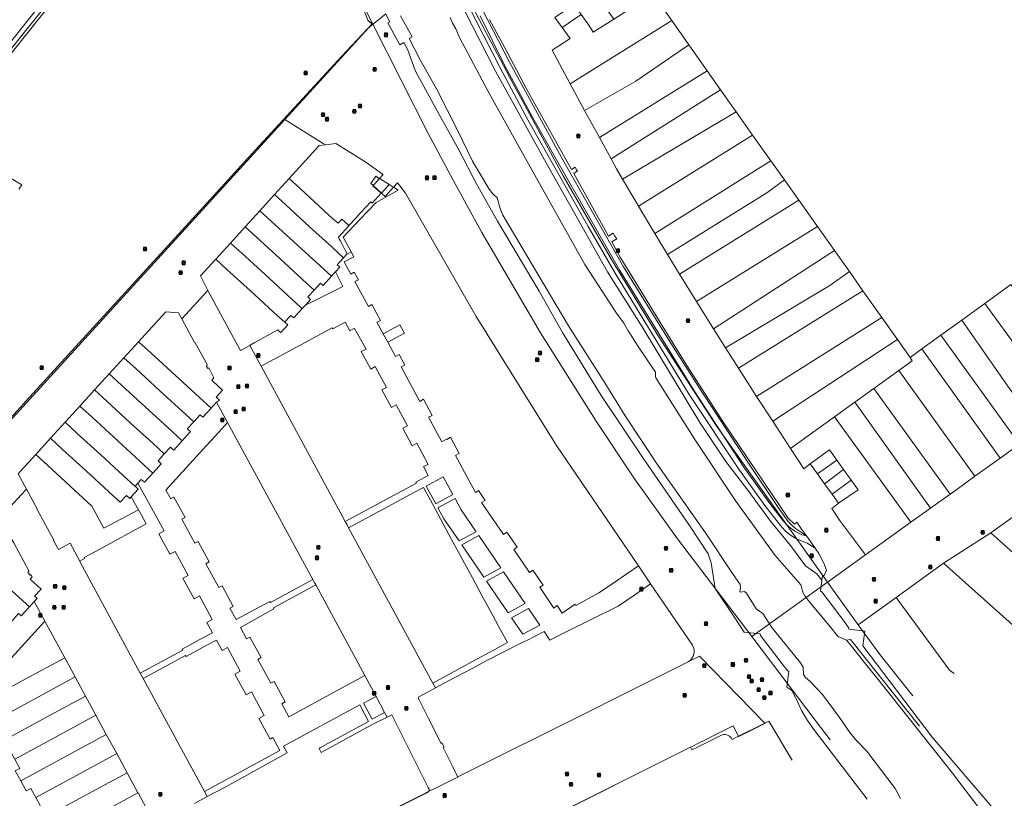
# Model space of a CAD drawing. Header units: metres. Extents: x 163543 to 168130, y 402678 to 405437.
# Tile 179 of 256: x 165198 to 165456, y 403211 to 403415. Entities that reach past the tile are written whole.
import ezdxf

# ---------------------------------------------------------------- set-up
doc = ezdxf.new("R2010")
doc.units = ezdxf.units.M
doc.layers.get('0').update_dxf_attribs({"lineweight": 25})
for name, color, linetype, lineweight in [('X-CA190022.004-UO-BGT_Ondergrond$0$GE_317_WGDVoetpad_Vlak_GEM', 253, 'Continuous', 9), ('X-CA190022.004-UO-BGT_Ondergrond$0$GE_366_OWGBerm_groenvoorziening_Vlak_GEM', 253, 'Continuous', 9), ('X-CA190022.004-UO-BGT_Ondergrond$0$GE_367_OWGBerm_groenvoorziening_grasenk_GEM', 253, 'Continuous', 9), ('X-CA190022.004-UO-BGT_Ondergrond$0$GE_471_BTDBouwland_Vlak_GEM', 253, 'Continuous', 9), ('X-CA190022.004-UO-BGT_Ondergrond$0$GE_504_WTDWaterloop_sloot_Vlak_GEM', 253, 'Continuous', 9), ('X-CA190022.004-UO-BGT_Ondergrond$0$GE_541_OWTOever_slootkant_Vlak_GEM', 253, 'Continuous', 9), ('X-CA190022.004-UO-KAD_Percelen$0$B-WE-KG-GRENS_PERCEEL-GV', 150, 'Continuous', 9), ('X-CA190022.004-UO-WHM_Riolering gemeente_NLCS_v0.1$0$B-WE-RI-PUT-S', 214, 'Continuous', 15)]:
    doc.layers.add(name, color=color, linetype=linetype, lineweight=lineweight)

# ---------------------------------------------------------------- blocks, each defined once
blk = doc.blocks.new('X-CA190022.004-UO-WHM_Riolering gemeente_NLCS_v0.1$0$B-SRI-PUT_BETON-SO')
blk.add_line((-1.4, -1.4), (1.4, 1.4))
at = {"lineweight": -3, "flags": 128}
blk.add_lwpolyline([(2, -2), (2, 2), (-2, 2), (-2, -2)], close=True, dxfattribs=at)
at = {"lineweight": -3}
blk.add_circle((0, 0), 2, dxfattribs=at)

msp = doc.modelspace()

# ---------------------------------------------------------------- linework, layer by layer
at = {"layer": 'X-CA190022.004-UO-BGT_Ondergrond$0$GE_317_WGDVoetpad_Vlak_GEM', "flags": 128}
msp.add_lwpolyline([(165318.633, 403415.925), (165324.946, 403403.099), (165332.313, 403389.484), (165338.55, 403378.314), (165355.109, 403349.377), (165374.603, 403318.016), (165387.561, 403298.048), (165394.125, 403288.838), (165397.838, 403283.998), (165399.267, 403282.514), (165400.914, 403281.277), (165402.737, 403280.318), (165403.93, 403280.075), (165404.062, 403279.887), (165404.194, 403279.699), (165406.191, 403276.839), (165404.1, 403278.147), (165401.319, 403279.269), (165399.778, 403280.236), (165398.382, 403281.401), (165397.156, 403282.744), (165393.03, 403287.972), (165386.451, 403297.273), (165373.278, 403317.024), (165353.943, 403348.688), (165346.864, 403360.952), (165331.098, 403388.815), (165323.835, 403402.374), (165311.174, 403427.345)], dxfattribs=at)
at = {"layer": 'X-CA190022.004-UO-BGT_Ondergrond$0$GE_366_OWGBerm_groenvoorziening_Vlak_GEM', "flags": 128}
for points in [[(165355.258, 403352.916), (165368.416, 403331.45), (165372.685, 403324.591), (165382.246, 403309.663), (165399.142, 403284.685), (165400.772, 403283.155), (165401.425, 403283.66), (165402.676, 403281.866), (165403.93, 403280.075), (165401.041, 403282.038), (165400.228, 403282.795), (165400.196, 403282.825), (165399.148, 403283.801), (165396.507, 403287.522), (165388.799, 403299.054), (165375.964, 403318.641), (165367.872, 403331.408), (165356.128, 403350.34), (165339.86, 403378.937), (165326.338, 403403.885), (165313.445, 403428.731)], [(165321.098, 403415.04), (165325.628, 403406.607), (165330.853, 403396.756), (165342.502, 403375.831), (165343.483, 403376.409), (165343.76, 403375.92), (165344.038, 403375.43), (165343.115, 403374.73), (165352.197, 403358.416), (165353.426, 403359.191), (165353.876, 403358.426), (165354.327, 403357.661), (165353.044, 403356.894), (165355.258, 403352.916)]]:
    msp.add_lwpolyline(points, dxfattribs=at)
at = {"layer": 'X-CA190022.004-UO-BGT_Ondergrond$0$GE_367_OWGBerm_groenvoorziening_grasenk_GEM', "flags": 128}
for points in [[(165311.174, 403427.345), (165323.835, 403402.374), (165331.098, 403388.815), (165346.864, 403360.952), (165353.943, 403348.688), (165373.278, 403317.024), (165386.451, 403297.273), (165393.03, 403287.972), (165397.156, 403282.744), (165398.382, 403281.401), (165399.778, 403280.236), (165401.319, 403279.269), (165404.1, 403278.147), (165406.191, 403276.839), (165407.14, 403275.48), (165408.45, 403272.92), (165409.178, 403271.123), (165408.581, 403269.68), (165408.15, 403269.73), (165407.997, 403268.487), (165406.622, 403270.124), (165403.695, 403272.215), (165399.748, 403277.582), (165394.525, 403283.881), (165388.57, 403291.998), (165382.892, 403299.521), (165376.09, 403309.734), (165360.98, 403334.713), (165351.893, 403349.111), (165335.922, 403377.525), (165322.663, 403401.48), (165314.513, 403417.364)], [(165313.445, 403428.731), (165326.338, 403403.885), (165339.86, 403378.937), (165356.128, 403350.34), (165367.872, 403331.408), (165375.964, 403318.641), (165388.799, 403299.054), (165396.507, 403287.522), (165399.148, 403283.801), (165400.196, 403282.825), (165400.228, 403282.795), (165401.041, 403282.038), (165403.93, 403280.075), (165402.737, 403280.318), (165400.914, 403281.277), (165399.267, 403282.514), (165397.838, 403283.998), (165394.125, 403288.838), (165387.561, 403298.048), (165374.603, 403318.016), (165355.109, 403349.377), (165338.55, 403378.314), (165332.313, 403389.484), (165324.946, 403403.099), (165318.633, 403415.925)]]:
    msp.add_lwpolyline(points, dxfattribs=at)
at = {"layer": 'X-CA190022.004-UO-BGT_Ondergrond$0$GE_471_BTDBouwland_Vlak_GEM', "flags": 128}
for points in [[(165193.408, 403721.084), (165201.638, 403686.012), (165217.465, 403624.857), (165229.114, 403581.428), (165245.954, 403525.843), (165266.719, 403473.045), (165289.288, 403414.84), (165290.478, 403413.66), (165289.178, 403412.601), (165282.471, 403405.448), (165257.856, 403378.795), (165251.823, 403372.059), (165200.784, 403316.313), (165170.448, 403282.887)], [(165183.378, 403390.393), (165230.328, 403449.367), (165228.722, 403450.514), (165177.026, 403385.51)], [(165197.98, 403370.677), (165198.811, 403371.8), (165184.006, 403380.539)]]:
    msp.add_lwpolyline(points, dxfattribs=at)
at = {"layer": 'X-CA190022.004-UO-BGT_Ondergrond$0$GE_504_WTDWaterloop_sloot_Vlak_GEM', "flags": 128}
for points in [[(165428.561, 403211.476), (165427.095, 403214.082), (165419.758, 403223.788), (165416.828, 403226.81), (165415.284, 403228.656), (165412.541, 403232.63), (165408.101, 403238.593), (165404.872, 403242.041), (165403.583, 403243.126), (165403.201, 403243.84), (165403.061, 403245.775), (165402.404, 403246.855), (165394.924, 403256.109), (165392.545, 403259.759), (165391.905, 403260.236), (165391.447, 403260.441), (165390.79, 403260.992), (165388.244, 403265.089), (165387.724, 403265.555), (165386.73, 403265.375), (165386.537, 403265.448), (165386.73, 403266.538), (165386.639, 403267.343), (165384.571, 403270.234), (165377.566, 403280.895), (165365.062, 403298.588), (165356.502, 403311.466), (165351.242, 403320.037), (165341.703, 403334.957), (165324.561, 403363.839), (165323.873, 403365.65), (165323.076, 403368.411), (165321.952, 403369.492), (165320.965, 403370.7), (165316.636, 403377.979), (165312.722, 403386.075), (165307.303, 403396.726), (165302.98, 403404.431), (165300.088, 403410.074), (165300.818, 403410.481), (165297.785, 403415.923)], [(165310.808, 403415.569), (165311.428, 403414.086), (165312.304, 403412.607), (165313.231, 403410.301), (165320.597, 403396.347), (165329.238, 403380.858), (165345.972, 403351.004), (165354.07, 403338.566), (165356.215, 403335.635), (165357.299, 403333.648), (165358.002, 403332.647), (165359.134, 403330.756), (165359.933, 403329.523), (165364.46, 403322.825), (165364.453, 403321.688), (165364.579, 403321.365), (165374.955, 403304.993), (165385.47, 403289.149), (165395.743, 403274.952), (165402.506, 403267.276), (165402.665, 403266.684), (165402.77, 403265.981), (165403.051, 403265.202), (165403.506, 403264.425), (165404.344, 403263.253), (165404.604, 403262.94), (165406.273, 403260.929), (165410.266, 403256.12), (165411.966, 403254.073), (165412.222, 403253.765), (165414.438, 403252.825), (165415.746, 403251.253), (165418.697, 403247.521), (165422.999, 403242.077), (165432.787, 403229.78), (165442.1, 403218.037), (165451.217, 403206.129)]]:
    msp.add_lwpolyline(points, dxfattribs=at)
at = {"layer": 'X-CA190022.004-UO-BGT_Ondergrond$0$GE_541_OWTOever_slootkant_Vlak_GEM', "flags": 128}
for points in [[(165419.815, 403211.312), (165405.846, 403229.469), (165404.197, 403231.825), (165402.615, 403234.405), (165401.519, 403237.004), (165400.072, 403239.684), (165398.805, 403240.5), (165399.303, 403244.66), (165398.94, 403244.87), (165397.857, 403246.286), (165393.343, 403252.188), (165391.95, 403254.01), (165391.85, 403254.43), (165387.687, 403254.95), (165385.008, 403258.917), (165380.027, 403266.292), (165379.064, 403273.008), (165378.272, 403275.377), (165373.318, 403282.818), (165361.452, 403300.084), (165350.25, 403316.795), (165340.154, 403333.252), (165334.043, 403344.013), (165323.154, 403362.336), (165317.626, 403372.079), (165313.055, 403380.958), (165307.904, 403390.177), (165302.274, 403400.509), (165301.657, 403401.641), (165299.584, 403407.292), (165298.683, 403409.009), (165298.677, 403409.006), (165297.625, 403408.422), (165294.461, 403414.13), (165294.974, 403414.407), (165294.914, 403414.526), (165293.934, 403416.473), (165292.062, 403414.949), (165290.478, 403413.66), (165289.288, 403414.84), (165266.719, 403473.045)], [(165314.513, 403417.364), (165322.663, 403401.48), (165335.922, 403377.525), (165351.893, 403349.111), (165360.98, 403334.713), (165376.09, 403309.734), (165382.892, 403299.521), (165388.57, 403291.998), (165394.525, 403283.881), (165399.748, 403277.582), (165403.695, 403272.215), (165406.622, 403270.124), (165407.997, 403268.487), (165407.64, 403265.58), (165408.02, 403265.35), (165409.458, 403263.435), (165409.584, 403263.267), (165413.322, 403258.288), (165414.92, 403256.16), (165415, 403255.72), (165419.17, 403255.14), (165418.66, 403251.3), (165436.791, 403227.48), (165454.001, 403207.46)], [(165297.785, 403415.923), (165300.818, 403410.481), (165300.088, 403410.074), (165302.98, 403404.431), (165307.303, 403396.726), (165312.722, 403386.075), (165316.636, 403377.979), (165320.965, 403370.7), (165321.952, 403369.492), (165323.076, 403368.411), (165323.873, 403365.65), (165324.561, 403363.839), (165341.703, 403334.957), (165351.242, 403320.037), (165356.502, 403311.466), (165365.062, 403298.588), (165377.566, 403280.895), (165384.571, 403270.234), (165386.639, 403267.343), (165386.73, 403266.538), (165386.537, 403265.448), (165386.73, 403265.375), (165387.724, 403265.555), (165388.244, 403265.089), (165390.79, 403260.992), (165391.447, 403260.441), (165391.905, 403260.236), (165392.545, 403259.759), (165394.924, 403256.109), (165402.404, 403246.855), (165403.061, 403245.775), (165403.201, 403243.84), (165403.583, 403243.126), (165404.872, 403242.041), (165408.101, 403238.593), (165412.541, 403232.63), (165415.284, 403228.656), (165416.828, 403226.81), (165419.758, 403223.788), (165427.095, 403214.082), (165428.561, 403211.476)], [(165433.448, 403230.314), (165415.476, 403252.963), (165414.438, 403252.825), (165412.222, 403253.765), (165411.966, 403254.073), (165410.266, 403256.12), (165406.273, 403260.929), (165404.604, 403262.94), (165404.344, 403263.253), (165403.506, 403264.425), (165403.051, 403265.202), (165402.77, 403265.981), (165402.665, 403266.684), (165402.506, 403267.276), (165395.743, 403274.952), (165385.47, 403289.149), (165374.955, 403304.993), (165364.579, 403321.365), (165364.453, 403321.688), (165364.46, 403322.825), (165359.933, 403329.523), (165359.134, 403330.756), (165358.002, 403332.647), (165357.299, 403333.648), (165356.215, 403335.635), (165354.07, 403338.566), (165345.972, 403351.004), (165329.238, 403380.858), (165320.597, 403396.347), (165313.231, 403410.301), (165312.304, 403412.607), (165311.428, 403414.086), (165310.808, 403415.569)]]:
    msp.add_lwpolyline(points, dxfattribs=at)
at = {"layer": 'X-CA190022.004-UO-KAD_Percelen$0$B-WE-KG-GRENS_PERCEEL-GV', "flags": 128}
for points in [[(165113.745, 403427.48), (165118.817, 403422.343), (165168.002, 403372.518), (165168.746, 403373.423), (165229.14, 403448.743), (165210.985, 403462.361), (165240.754, 403511.763), (165247.437, 403522.466), (165245.547, 403527.831), (165239.562, 403545.827), (165233.871, 403563.926), (165228.435, 403582.329), (165225.104, 403594.141), (165177.151, 403520.417), (165165.792, 403500.533), (165175.919, 403489.861)], [(165328.8, 403428.55), (165333.67, 403432.16), (165335.658, 403429.387), (165337.645, 403426.615), (165339.471, 403424.067), (165341.224, 403421.621), (165343.177, 403418.897), (165345.047, 403416.289), (165347.039, 403413.509), (165348.168, 403411.713), (165353.599, 403415.131), (165332.677, 403444.303), (165325.099, 403434.549), (165324.529, 403433.222), (165324.532, 403432.567), (165324.689, 403431.888), (165327.151, 403427.034)], [(165342.141, 403398.226), (165368.713, 403414.778), (165364.299, 403421.045), (165359.035, 403417.103), (165358.367, 403418.131), (165353.599, 403415.131), (165348.168, 403411.713), (165347.039, 403413.509), (165345.047, 403416.289), (165340.089, 403412.899), (165342.18, 403410), (165337.418, 403407.019)], [(165343.177, 403418.897), (165338.19, 403415.531), (165340.089, 403412.899), (165345.047, 403416.289)], [(165342.141, 403398.226), (165345.893, 403391.243), (165359.344, 403398.913), (165373.185, 403408.429), (165368.713, 403414.778)], [(165345.893, 403391.243), (165349.809, 403384.131), (165377.972, 403401.632), (165373.185, 403408.429), (165359.344, 403398.913)], [(165377.972, 403401.632), (165349.809, 403384.131), (165352.879, 403378.557), (165381.477, 403396.656)], [(165381.477, 403396.656), (165352.879, 403378.557), (165354.31, 403375.957), (165355.858, 403373.325), (165385.562, 403390.869), (165384.233, 403392.744)], [(165385.562, 403390.869), (165355.858, 403373.325), (165359.039, 403367.915), (165360.064, 403366.2), (165389.858, 403384.81)], [(165389.858, 403384.81), (165360.064, 403366.2), (165364.324, 403359.074), (165394.646, 403378.057)], [(165293.268, 403374.47), (165293.098, 403374.593), (165288.775, 403377.724), (165280.926, 403382.57), (165278.203, 403382.249), (165276.571, 403382.057), (165268.703, 403373.436), (165271.641, 403370.743), (165277.754, 403365.138), (165279.174, 403363.829), (165280.582, 403362.565), (165281.481, 403361.753), (165282.45, 403362.808), (165284.258, 403361.142), (165286.182, 403363.205), (165286.446, 403363.495), (165287.448, 403364.593), (165290.008, 403367.404), (165290.411, 403367.032), (165292.763, 403369.59), (165290.602, 403371.578), (165290.641, 403371.62), (165290.545, 403371.707), (165290.056, 403372.148), (165291.371, 403374.029), (165292.082, 403373.585), (165292.196, 403373.514), (165292.317, 403373.439)], [(165394.646, 403378.057), (165364.324, 403359.074), (165367.596, 403353.6), (165393.565, 403369.74), (165398.154, 403373.11)], [(165268.703, 403373.436), (165264.872, 403369.239), (165267.808, 403366.548), (165273.923, 403360.947), (165279.921, 403355.524), (165280.168, 403355.294), (165282.899, 403352.761), (165283.682, 403353.614), (165283.843, 403353.789), (165283.319, 403354.774), (165282.417, 403356.47), (165282.008, 403357.239), (165281.768, 403357.69), (165281.546, 403358.109), (165284.294, 403361.108), (165284.258, 403361.142), (165282.45, 403362.808), (165281.481, 403361.753), (165280.582, 403362.565), (165279.174, 403363.829), (165277.754, 403365.138), (165271.641, 403370.743)], [(165290.641, 403371.62), (165292.317, 403373.439), (165292.196, 403373.514), (165292.082, 403373.585), (165291.371, 403374.029), (165290.056, 403372.148), (165290.545, 403371.707)], [(165294.858, 403371.852), (165292.317, 403373.439), (165290.641, 403371.62), (165292.82, 403369.62), (165292.849, 403369.652)], [(165398.154, 403373.11), (165393.565, 403369.74), (165367.596, 403353.6), (165369.486, 403350.439), (165370.721, 403348.462), (165401.946, 403367.761)], [(165292.849, 403369.652), (165292.82, 403369.62), (165290.641, 403371.62), (165290.602, 403371.578), (165292.763, 403369.59), (165290.411, 403367.032), (165290.008, 403367.404), (165287.448, 403364.593), (165286.446, 403363.495), (165286.182, 403363.205), (165284.258, 403361.142), (165284.294, 403361.108), (165281.546, 403358.109), (165281.768, 403357.69), (165282.008, 403357.239), (165282.417, 403356.47), (165283.319, 403354.774), (165283.843, 403353.789), (165283.682, 403353.614), (165284.886, 403354.332), (165282.845, 403358.125), (165287.119, 403362.643), (165291.392, 403367.16), (165297.172, 403370.407), (165295.973, 403371.156), (165293.82, 403368.798)], [(165349.642, 403265.146), (165350.83, 403265.963), (165360.024, 403272.225), (165338.547, 403303.7), (165317.591, 403337.366), (165299.113, 403369.658), (165297.044, 403372.328), (165295.973, 403371.156), (165297.172, 403370.407), (165291.392, 403367.16), (165287.119, 403362.643), (165282.845, 403358.125), (165284.886, 403354.332), (165285.609, 403352.988), (165283.09, 403351.674), (165284.808, 403348.478), (165285.722, 403348.996), (165286.819, 403346.966), (165285.865, 403346.528), (165289.391, 403340.016), (165290.303, 403340.57), (165292.6, 403336.339), (165291.65, 403335.895), (165293.3, 403332.873), (165297.612, 403335.228), (165298.805, 403333.037), (165294.494, 403330.685), (165296.528, 403326.912), (165297.424, 403327.436), (165298.902, 403324.707), (165297.946, 403324.284), (165302.844, 403315.198), (165303.77, 403315.758), (165306.077, 403311.5), (165305.1, 403311.066), (165308.572, 403304.687), (165309.864, 403305.375), (165309.918, 403305.27), (165310.845, 403305.846), (165313.132, 403301.596), (165312.145, 403301.098), (165317.404, 403291.427), (165318.187, 403291.916), (165319.941, 403289.357), (165318.996, 403288.81), (165324.747, 403280.404), (165325.621, 403281.055), (165328.333, 403277.082), (165327.422, 403276.506), (165331.523, 403270.519), (165332.4, 403271.149), (165335.101, 403267.17), (165334.196, 403266.632), (165337.877, 403261.217), (165338.73, 403261.854), (165340.072, 403259.895), (165343.443, 403262.203), (165343.637, 403261.854)], [(165294.858, 403371.852), (165292.849, 403369.652), (165293.82, 403368.798), (165295.973, 403371.156), (165295.585, 403371.398)], [(165281.26, 403350.918), (165282.027, 403351.752), (165282.928, 403352.731), (165282.899, 403352.761), (165280.168, 403355.294), (165279.921, 403355.524), (165273.923, 403360.947), (165267.808, 403366.548), (165264.872, 403369.239), (165261.028, 403365.027), (165263.963, 403362.34), (165279.738, 403347.902), (165280.468, 403348.711), (165280.778, 403349.054), (165281.924, 403350.322)], [(165401.946, 403367.761), (165370.721, 403348.462), (165375.17, 403341.344), (165406.786, 403360.935)], [(165257.184, 403360.815), (165260.118, 403358.132), (165266.236, 403352.536), (165272.183, 403347.082), (165275.234, 403344.319), (165276.851, 403346.093), (165277.543, 403345.471), (165279.738, 403347.902), (165263.963, 403362.34), (165261.028, 403365.027)], [(165256.272, 403353.923), (165262.392, 403348.331), (165271.761, 403339.771), (165272.114, 403339.448), (165272.93, 403340.351), (165274.286, 403341.85), (165273.57, 403342.495), (165275.234, 403344.319), (165272.183, 403347.082), (165266.236, 403352.536), (165260.118, 403358.132), (165257.184, 403360.815), (165253.34, 403356.603)], [(165406.786, 403360.935), (165375.17, 403341.344), (165379.657, 403334.164), (165411.274, 403354.605)], [(165252.426, 403349.714), (165258.548, 403344.125), (165264.497, 403338.658), (165266.281, 403337.051), (165267.551, 403335.907), (165268.466, 403336.922), (165269.158, 403337.691), (165269.913, 403337.013), (165272.114, 403339.448), (165271.761, 403339.771), (165262.392, 403348.331), (165256.272, 403353.923), (165253.34, 403356.603), (165249.495, 403352.392)], [(165415.162, 403349.121), (165411.274, 403354.605), (165379.657, 403334.164), (165380.234, 403333.24), (165382.785, 403329.215), (165410.024, 403345.495)], [(165268.32, 403335.248), (165267.551, 403335.907), (165266.281, 403337.051), (165264.497, 403338.658), (165258.548, 403344.125), (165252.426, 403349.714), (165249.495, 403352.392), (165245.489, 403348.003), (165247.431, 403344.233), (165254.693, 403330.9), (165254.654, 403330.879), (165255.961, 403328.52), (165258.37, 403329.861), (165258.401, 403329.878), (165258.498, 403329.93), (165259.54, 403330.509), (165259.52, 403330.544), (165265.557, 403333.832), (165265.711, 403333.899), (165266.435, 403333.239), (165266.625, 403333.335)], [(165258.401, 403329.878), (165258.37, 403329.861), (165261.345, 403324.376), (165271.738, 403329.971), (165279.945, 403334.457), (165280.081, 403334.164), (165283.345, 403335.946), (165284.566, 403333.657), (165285.774, 403334.331), (165285.807, 403334.267), (165288.781, 403328.824), (165287.525, 403328.235), (165290.015, 403323.655), (165291.173, 403324.369), (165294.173, 403318.834), (165292.954, 403318.202), (165295.441, 403313.644), (165296.624, 403314.347), (165299.617, 403308.792), (165298.372, 403308.204), (165300.879, 403303.627), (165302.059, 403304.299), (165305.045, 403298.761), (165303.828, 403298.159), (165305.062, 403295.871), (165301.818, 403294.126), (165301.939, 403293.883), (165297.081, 403291.258), (165293.71, 403289.442), (165283.352, 403283.799), (165283.83, 403282.918), (165284.245, 403282.152), (165294.612, 403287.772), (165301.448, 403291.472), (165303.786, 403292.75), (165305.61, 403289.409), (165307.54, 403285.842), (165311.162, 403279.141), (165312.966, 403275.839), (165316.609, 403269.141), (165318.384, 403265.804), (165322.041, 403259.102), (165323.979, 403255.55), (165325.776, 403252.204), (165323.421, 403250.928), (165316.593, 403247.224), (165306.239, 403241.61), (165306.932, 403240.332), (165310.504, 403242.279), (165312.038, 403243.024), (165315.394, 403244.828), (165320.389, 403247.543), (165328.937, 403251.827), (165330.619, 403252.68), (165335.366, 403255.047), (165336.861, 403252.83), (165340.078, 403254.445), (165348.681, 403258.706), (165353.644, 403261.22), (165354.69, 403261.744), (165359.047, 403264.702), (165363.2, 403267.582), (165360.037, 403272.206), (165360.024, 403272.225), (165350.83, 403265.963), (165349.642, 403265.146), (165343.637, 403261.854), (165343.443, 403262.203), (165340.072, 403259.895), (165338.73, 403261.854), (165337.877, 403261.217), (165334.196, 403266.632), (165335.101, 403267.17), (165332.4, 403271.149), (165331.523, 403270.519), (165327.422, 403276.506), (165328.333, 403277.082), (165325.621, 403281.055), (165324.747, 403280.404), (165318.996, 403288.81), (165319.941, 403289.357), (165318.187, 403291.916), (165317.404, 403291.427), (165312.145, 403301.098), (165313.132, 403301.596), (165310.845, 403305.846), (165309.918, 403305.27), (165309.864, 403305.375), (165308.572, 403304.687), (165305.1, 403311.066), (165306.077, 403311.5), (165303.77, 403315.758), (165302.844, 403315.198), (165297.946, 403324.284), (165298.902, 403324.707), (165297.424, 403327.436), (165296.528, 403326.912), (165294.494, 403330.685), (165293.3, 403332.873), (165291.65, 403335.895), (165292.6, 403336.339), (165290.303, 403340.57), (165289.391, 403340.016), (165285.865, 403346.528), (165286.819, 403346.966), (165285.722, 403348.996), (165284.808, 403348.478), (165283.09, 403351.674), (165285.609, 403352.988), (165284.886, 403354.332), (165283.682, 403353.614), (165282.899, 403352.761), (165282.928, 403352.731), (165282.027, 403351.752), (165281.26, 403350.918), (165281.924, 403350.322), (165280.778, 403349.054), (165282.695, 403345.195), (165279.255, 403343.488), (165272.93, 403340.351), (165272.114, 403339.448), (165269.913, 403337.013), (165269.158, 403337.691), (165268.466, 403336.922), (165267.551, 403335.907), (165268.32, 403335.248), (165266.625, 403333.335), (165266.435, 403333.239), (165265.711, 403333.899), (165265.557, 403333.832), (165259.52, 403330.544), (165259.54, 403330.509), (165258.498, 403329.93)], [(165279.738, 403347.902), (165277.543, 403345.471), (165276.851, 403346.093), (165275.234, 403344.319), (165273.57, 403342.495), (165274.286, 403341.85), (165272.93, 403340.351), (165279.255, 403343.488), (165282.695, 403345.195), (165280.778, 403349.054), (165280.468, 403348.711)], [(165418.706, 403344.123), (165415.162, 403349.121), (165410.024, 403345.495), (165382.785, 403329.215), (165386.174, 403323.869)], [(165477.794, 403317.145), (165457.4, 403345.721), (165450.603, 403340.822), (165471.26, 403312.43)], [(165302.744, 403238.115), (165304.056, 403238.764), (165306.932, 403240.332), (165306.239, 403241.61), (165284.245, 403282.152), (165283.83, 403282.918), (165283.352, 403283.799), (165261.345, 403324.376), (165258.37, 403329.861), (165255.961, 403328.52), (165254.654, 403330.879), (165254.693, 403330.9), (165247.431, 403344.233), (165244.451, 403340.96), (165240.703, 403336.856), (165240.602, 403336.745), (165243.949, 403330.643), (165244.037, 403330.691), (165247.332, 403324.677), (165247.008, 403324.499), (165247.387, 403323.785), (165247.716, 403323.953), (165249.022, 403321.411), (165248.448, 403320.776), (165248.733, 403320.508), (165251.273, 403318.153), (165249.578, 403316.321), (165250.47, 403315.499), (165249.704, 403315.014), (165252.592, 403309.695), (165274.871, 403268.67), (165275.265, 403267.944), (165275.637, 403267.256), (165288.443, 403243.579), (165291.397, 403238.118), (165293.64, 403233.957), (165294.312, 403232.711), (165295.52, 403233.313), (165297.36, 403229.646), (165300.411, 403223.536), (165305.023, 403214.324), (165305.299, 403213.889), (165305.333, 403213.676), (165305.293, 403213.465), (165305.224, 403213.324), (165305.155, 403213.255), (165305.504, 403213.43), (165307.081, 403214.22), (165311.971, 403216.65), (165312.788, 403217.059), (165311.496, 403219.682), (165308.969, 403224.731), (165309.229, 403224.864), (165308.624, 403225.952), (165308.427, 403225.79), (165305.147, 403232.321), (165302.633, 403237.378), (165302.517, 403237.516), (165302.468, 403237.689), (165302.495, 403237.867), (165302.593, 403238.018)], [(165418.706, 403344.123), (165386.174, 403323.869), (165389.814, 403318.125), (165390.902, 403316.472), (165423.636, 403337.17)], [(165471.26, 403312.43), (165450.603, 403340.822), (165444.57, 403336.474), (165456.14, 403319.79), (165464.814, 403307.779)], [(165248.253, 403313.467), (165249.489, 403314.878), (165249.704, 403315.014), (165250.47, 403315.499), (165249.578, 403316.321), (165251.273, 403318.153), (165248.733, 403320.508), (165248.448, 403320.776), (165249.022, 403321.411), (165247.716, 403323.953), (165247.387, 403323.785), (165247.008, 403324.499), (165247.332, 403324.677), (165244.037, 403330.691), (165243.949, 403330.643), (165240.602, 403336.745), (165239.725, 403338.345), (165236.441, 403338.594), (165229.334, 403330.815), (165232.519, 403327.893), (165245.264, 403316.207)], [(165423.636, 403337.17), (165390.902, 403316.472), (165395.108, 403310.038), (165427.759, 403331.355)], [(165285.774, 403334.331), (165284.566, 403333.657), (165283.345, 403335.946), (165280.081, 403334.164), (165279.945, 403334.457), (165271.738, 403329.971), (165261.345, 403324.376), (165283.352, 403283.799), (165293.71, 403289.442), (165297.081, 403291.258), (165301.939, 403293.883), (165301.818, 403294.126), (165305.062, 403295.871), (165303.828, 403298.159), (165305.045, 403298.761), (165302.059, 403304.299), (165300.879, 403303.627), (165298.372, 403308.204), (165299.617, 403308.792), (165296.624, 403314.347), (165295.441, 403313.644), (165292.954, 403318.202), (165294.173, 403318.834), (165291.173, 403324.369), (165290.015, 403323.655), (165287.525, 403328.235), (165288.781, 403328.824), (165285.807, 403334.267)], [(165298.805, 403333.037), (165297.612, 403335.228), (165293.3, 403332.873), (165294.494, 403330.685)], [(165459.594, 403304.012), (165464.814, 403307.779), (165456.14, 403319.79), (165444.57, 403336.474), (165439.059, 403332.503)], [(165454.609, 403300.415), (165459.594, 403304.012), (165439.059, 403332.503), (165434.142, 403328.958)], [(165245.445, 403311.732), (165246.157, 403311.075), (165248.253, 403313.467), (165245.264, 403316.207), (165232.519, 403327.893), (165229.334, 403330.815), (165225.489, 403326.607), (165228.677, 403323.685), (165234.821, 403318.051), (165241.697, 403311.784), (165243.752, 403309.893)], [(165431.042, 403326.724), (165427.759, 403331.355), (165395.108, 403310.038), (165399.794, 403302.871), (165411.289, 403311.176), (165416.561, 403314.986), (165421.562, 403318.599), (165428.098, 403323.322), (165431.592, 403325.846)], [(165434.142, 403328.958), (165431.042, 403326.724), (165431.592, 403325.846), (165428.098, 403323.322), (165447.996, 403295.642), (165454.609, 403300.415)], [(165240.738, 403304.891), (165242.861, 403307.314), (165242.059, 403308.054), (165243.752, 403309.893), (165241.697, 403311.784), (165234.821, 403318.051), (165228.677, 403323.685), (165225.489, 403326.607), (165221.645, 403322.399), (165224.833, 403319.475), (165238.094, 403307.316)], [(165220.99, 403315.266), (165227.121, 403309.644), (165233.001, 403304.26), (165234.515, 403302.879), (165236.046, 403301.484), (165237.686, 403303.283), (165238.547, 403302.497), (165240.738, 403304.891), (165238.094, 403307.316), (165224.833, 403319.475), (165221.645, 403322.399), (165217.801, 403318.191)], [(165428.098, 403323.322), (165421.562, 403318.599), (165441.489, 403290.954), (165443.216, 403292.193), (165447.996, 403295.642)], [(165421.562, 403318.599), (165416.561, 403314.986), (165436.403, 403287.307), (165441.489, 403290.954)], [(165234.515, 403302.879), (165233.001, 403304.26), (165227.121, 403309.644), (165220.99, 403315.266), (165217.801, 403318.191), (165213.957, 403313.983), (165217.147, 403311.057), (165233.049, 403296.474), (165233.912, 403297.419), (165235.263, 403298.897), (165234.402, 403299.681), (165236.046, 403301.484)], [(165228.936, 403293.672), (165229.123, 403293.877), (165230.008, 403294.844), (165230.855, 403294.072), (165233.049, 403296.474), (165217.147, 403311.057), (165213.957, 403313.983), (165210.112, 403309.775), (165213.303, 403306.848), (165219.423, 403301.238), (165225.326, 403295.83), (165228.365, 403293.049), (165228.397, 403293.083)], [(165233.049, 403296.474), (165230.855, 403294.072), (165230.008, 403294.844), (165229.123, 403293.877), (165235.98, 403281.355), (165234.59, 403280.625), (165237.513, 403275.255), (165238.909, 403276.025), (165242.274, 403269.749), (165240.897, 403269.025), (165243.816, 403263.629), (165245.207, 403264.393), (165248.563, 403258.192), (165247.165, 403257.439), (165248.647, 403254.733), (165246.157, 403253.402), (165240.728, 403250.431), (165240.85, 403250.206), (165229.767, 403244.194), (165230.17, 403243.45), (165230.528, 403242.791), (165241.627, 403248.792), (165241.751, 403248.563), (165247.192, 403251.473), (165249.678, 403252.819), (165251.146, 403250.132), (165252.543, 403250.882), (165255.9, 403244.68), (165254.501, 403243.948), (165257.416, 403238.549), (165258.803, 403239.331), (165262.187, 403233.092), (165260.793, 403232.334), (165263.715, 403226.939), (165264.45, 403227.341), (165266.253, 403224.001), (165246.517, 403213.302), (165247.239, 403211.97), (165252.097, 403214.51), (165268.16, 403223.336), (165267.17, 403225.115), (165287.159, 403235.946), (165289.468, 403231.601), (165276.883, 403224.758), (165276.506, 403224.529), (165277.03, 403223.506), (165290.899, 403231.006), (165293.113, 403232.113), (165294.312, 403232.711), (165293.64, 403233.957), (165290.409, 403232.16), (165288.136, 403236.36), (165291.397, 403238.118), (165288.443, 403243.579), (165277.401, 403237.571), (165268.625, 403232.812), (165266.791, 403236.19), (165267.647, 403236.661), (165264.727, 403242.023), (165263.868, 403241.566), (165260.483, 403247.805), (165261.347, 403248.253), (165258.429, 403253.621), (165257.571, 403253.191), (165255.939, 403256.161), (165264.676, 403261.033), (165264.565, 403261.238), (165275.637, 403267.256), (165275.265, 403267.944), (165274.871, 403268.67), (165263.797, 403262.655), (165263.668, 403262.892), (165254.804, 403258.24), (165253.195, 403261.175), (165254.091, 403261.639), (165251.16, 403267.018), (165250.286, 403266.554), (165246.907, 403272.79), (165247.785, 403273.263), (165244.872, 403278.623), (165243.985, 403278.162), (165240.611, 403284.405), (165241.495, 403284.858), (165238.568, 403290.223), (165237.713, 403289.776), (165236.455, 403292.037), (165246.159, 403302.662), (165250.284, 403307.14), (165252.592, 403309.695), (165249.704, 403315.014), (165249.489, 403314.878), (165248.253, 403313.467), (165246.157, 403311.075), (165245.445, 403311.732), (165243.752, 403309.893), (165242.059, 403308.054), (165242.861, 403307.314), (165240.738, 403304.891), (165238.547, 403302.497), (165237.686, 403303.283), (165236.046, 403301.484), (165234.402, 403299.681), (165235.263, 403298.897), (165233.912, 403297.419)], [(165416.561, 403314.986), (165411.289, 403311.176), (165431.261, 403283.62), (165436.403, 403287.307)], [(165431.261, 403283.62), (165411.289, 403311.176), (165399.794, 403302.871), (165403.229, 403297.617), (165404.904, 403298.918), (165409.926, 403302.581), (165411.892, 403299.828), (165413.635, 403297.387), (165415.61, 403294.621), (165417.417, 403292.091), (165412.347, 403288.601), (165410.608, 403287.237), (165412.58, 403284.181), (165419.4, 403275.114)], [(165215.573, 403297.034), (165221.5, 403291.617), (165224.547, 403288.844), (165226.178, 403290.636), (165227.022, 403289.866), (165227.423, 403290.304), (165229.252, 403292.305), (165228.397, 403293.083), (165228.365, 403293.049), (165225.326, 403295.83), (165219.423, 403301.238), (165213.303, 403306.848), (165210.112, 403309.775), (165206.268, 403305.567), (165209.46, 403302.639)], [(165254.091, 403261.639), (165253.195, 403261.175), (165254.804, 403258.24), (165263.668, 403262.892), (165263.797, 403262.655), (165274.871, 403268.67), (165252.592, 403309.695), (165250.284, 403307.14), (165246.159, 403302.662), (165236.455, 403292.037), (165237.713, 403289.776), (165238.568, 403290.223), (165241.495, 403284.858), (165240.611, 403284.405), (165243.985, 403278.162), (165244.872, 403278.623), (165247.785, 403273.263), (165246.907, 403272.79), (165250.286, 403266.554), (165251.16, 403267.018)], [(165205.617, 403298.43), (165217.132, 403287.871), (165220.261, 403282.075), (165229.295, 403286.9), (165227.423, 403290.304), (165227.022, 403289.866), (165226.178, 403290.636), (165224.547, 403288.844), (165221.5, 403291.617), (165215.573, 403297.034), (165209.46, 403302.639), (165206.268, 403305.567), (165202.424, 403301.359)], [(165202.424, 403301.359), (165198.41, 403296.965), (165197.829, 403296.313), (165200.01, 403292.29), (165202.786, 403287.169), (165202.698, 403287.121), (165202.783, 403286.963), (165207.142, 403278.916), (165207.115, 403278.901), (165208.387, 403276.518), (165211.445, 403278.155), (165213.943, 403273.483), (165215.22, 403274.167), (165215.095, 403274.397), (165219.203, 403276.617), (165231.342, 403283.176), (165230.06, 403285.507), (165229.295, 403286.9), (165220.261, 403282.075), (165217.132, 403287.871), (165205.617, 403298.43)], [(165404.904, 403298.918), (165406.82, 403296.262), (165411.892, 403299.828), (165409.926, 403302.581)], [(165472.969, 403262.237), (165490.277, 403274.675), (165488.8, 403276.73), (165493.104, 403279.808), (165489.898, 403291.327), (165482.014, 403302.269), (165452.136, 403280.835)], [(165408.672, 403293.696), (165413.635, 403297.387), (165411.892, 403299.828), (165406.82, 403296.262)], [(165304.493, 403293.037), (165306.997, 403288.487), (165311.442, 403290.881), (165308.92, 403295.487)], [(165306.997, 403288.487), (165304.493, 403293.037), (165308.92, 403295.487), (165311.442, 403290.881)], [(165413.635, 403297.387), (165408.672, 403293.696), (165410.624, 403290.99), (165415.61, 403294.621)], [(165231.342, 403283.176), (165219.203, 403276.617), (165215.095, 403274.397), (165215.22, 403274.167), (165213.943, 403273.483), (165213.977, 403273.42), (165213.948, 403273.405), (165222.885, 403256.902), (165229.767, 403244.194), (165240.85, 403250.206), (165240.728, 403250.431), (165246.157, 403253.402), (165248.647, 403254.733), (165247.165, 403257.439), (165248.563, 403258.192), (165245.207, 403264.393), (165243.816, 403263.629), (165240.897, 403269.025), (165242.274, 403269.749), (165238.909, 403276.025), (165237.513, 403275.255), (165234.59, 403280.625), (165235.98, 403281.355), (165229.123, 403293.877), (165228.936, 403293.672), (165228.397, 403293.083), (165229.252, 403292.305), (165227.423, 403290.304), (165229.295, 403286.9), (165230.06, 403285.507)], [(165415.61, 403294.621), (165410.624, 403290.99), (165412.347, 403288.601), (165417.417, 403292.091)], [(165306.239, 403241.61), (165316.593, 403247.224), (165323.421, 403250.928), (165325.776, 403252.204), (165323.979, 403255.55), (165322.041, 403259.102), (165318.384, 403265.804), (165316.609, 403269.141), (165312.966, 403275.839), (165311.162, 403279.141), (165307.54, 403285.842), (165305.61, 403289.409), (165303.786, 403292.75), (165301.448, 403291.472), (165294.612, 403287.772), (165284.245, 403282.152)], [(165309.155, 403284.506), (165307.587, 403287.402), (165312.047, 403289.81), (165313.627, 403286.904), (165317.563, 403281.149), (165313.104, 403278.735)], [(165307.587, 403287.402), (165309.155, 403284.506), (165313.104, 403278.735), (165317.563, 403281.149), (165313.627, 403286.904), (165312.047, 403289.81)], [(165185.039, 403275.885), (165195.232, 403266.573), (165200.778, 403261.508), (165202.041, 403262.897), (165202.792, 403263.707), (165202.107, 403264.344), (165203.807, 403266.182), (165200.977, 403268.792), (165201.479, 403269.349), (165201.146, 403269.95), (165200.857, 403269.79), (165200.379, 403270.665), (165200.67, 403270.821), (165200.598, 403270.954), (165196.677, 403278.242), (165195.665, 403279.977), (165193.478, 403283.722), (165192.998, 403284.593), (165191.585, 403287.162), (165189.725, 403287.437), (165181.848, 403278.801)], [(165313.79, 403277.703), (165318.248, 403280.135), (165324.026, 403271.716), (165319.56, 403269.285)], [(165313.79, 403277.703), (165319.56, 403269.285), (165324.026, 403271.716), (165318.248, 403280.135)], [(165187.296, 403266.102), (165191.53, 403262.236), (165193.207, 403260.704), (165196.233, 403257.906), (165197.957, 403259.772), (165198.628, 403259.161), (165200.778, 403261.508), (165195.232, 403266.573), (165185.039, 403275.885), (165181.848, 403278.801), (165178.006, 403274.589), (165181.192, 403271.678)], [(165320.267, 403268.203), (165324.715, 403270.701), (165330.411, 403262.377), (165325.921, 403259.96)], [(165320.267, 403268.203), (165325.921, 403259.96), (165330.411, 403262.377), (165324.715, 403270.701)], [(165261.347, 403248.253), (165260.483, 403247.805), (165263.868, 403241.566), (165264.727, 403242.023), (165267.647, 403236.661), (165266.791, 403236.19), (165268.625, 403232.812), (165277.401, 403237.571), (165288.443, 403243.579), (165275.637, 403267.256), (165264.565, 403261.238), (165264.676, 403261.033), (165255.939, 403256.161), (165257.571, 403253.191), (165258.429, 403253.621)], [(165306.932, 403240.332), (165304.056, 403238.764), (165302.744, 403238.115), (165302.593, 403238.018), (165302.495, 403237.867), (165302.468, 403237.689), (165302.517, 403237.516), (165302.633, 403237.378), (165305.147, 403232.321), (165308.427, 403225.79), (165308.624, 403225.952), (165309.229, 403224.864), (165308.969, 403224.731), (165311.496, 403219.682), (165312.788, 403217.059), (165312.813, 403217.071), (165320.831, 403221.08), (165339.151, 403230.24), (165343.131, 403232.21), (165347.96, 403234.64), (165353.681, 403237.5), (165371.111, 403246.19), (165373.036, 403247.156), (165373.599, 403247.627), (165373.91, 403247.976), (165374.167, 403248.367), (165374.365, 403248.791), (165374.498, 403249.239), (165374.565, 403249.702), (165374.563, 403250.17), (165374.493, 403250.632), (165374.356, 403251.079), (165374.156, 403251.502), (165363.2, 403267.582), (165359.047, 403264.702), (165354.69, 403261.744), (165353.644, 403261.22), (165348.681, 403258.706), (165340.078, 403254.445), (165336.861, 403252.83), (165335.366, 403255.047), (165330.619, 403252.68), (165328.937, 403251.827), (165320.389, 403247.543), (165315.394, 403244.828), (165312.038, 403243.024), (165310.504, 403242.279)], [(165329.744, 403254.346), (165326.781, 403258.689), (165331.266, 403261.113), (165334.2, 403256.757)], [(165326.781, 403258.689), (165329.744, 403254.346), (165334.2, 403256.757), (165331.266, 403261.113)], [(165188.447, 403236.514), (165199.658, 403242.605), (165210.002, 403248.214), (165204.791, 403257.825), (165187.366, 403238.745)], [(165260.793, 403232.334), (165262.187, 403233.092), (165258.803, 403239.331), (165257.416, 403238.549), (165254.501, 403243.948), (165255.9, 403244.68), (165252.543, 403250.882), (165251.146, 403250.132), (165249.678, 403252.819), (165247.192, 403251.473), (165241.751, 403248.563), (165241.627, 403248.792), (165230.528, 403242.791), (165246.517, 403213.302), (165266.253, 403224.001), (165264.45, 403227.341), (165263.715, 403226.939)], [(165188.447, 403236.514), (165189.756, 403233.815), (165190.27, 403234.09), (165191.56, 403231.714), (165202.374, 403237.593), (165212.719, 403243.204), (165210.002, 403248.214), (165199.658, 403242.605)], [(165215.437, 403238.193), (165212.719, 403243.204), (165202.374, 403237.593), (165191.56, 403231.714), (165192.85, 403229.339), (165191.672, 403228.695), (165193.1, 403226.067), (165205.089, 403232.582)], [(165196.991, 403221.692), (165207.805, 403227.57), (165218.154, 403233.183), (165215.437, 403238.193), (165205.089, 403232.582), (165193.1, 403226.067), (165194.529, 403223.437), (165195.699, 403224.071)], [(165290.409, 403232.16), (165293.64, 403233.957), (165291.397, 403238.118), (165288.136, 403236.36)], [(165198.524, 403216.062), (165210.52, 403222.559), (165220.872, 403228.172), (165218.154, 403233.183), (165207.805, 403227.57), (165196.991, 403221.692), (165198.281, 403219.317), (165197.087, 403218.699)], [(165386.202, 403227.695), (165386.231, 403227.64), (165393.061, 403231.06), (165393.015, 403231.107), (165392.376, 403230.788)], [(165373.658, 403224.836), (165374.001, 403224.137), (165375.445, 403224.859), (165379.105, 403226.699), (165381.588, 403227.932), (165381.948, 403228.066), (165382.325, 403228.133), (165382.709, 403228.132), (165383.086, 403228.062), (165383.445, 403227.925), (165383.773, 403227.726), (165384.06, 403227.471), (165384.297, 403227.169), (165384.476, 403226.83), (165386.202, 403227.695), (165386.164, 403227.767), (165384.747, 403230.43), (165380.241, 403228.17), (165377.011, 403226.53), (165376.071, 403226.06), (165373.711, 403224.881), (165373.651, 403224.851)], [(165220.872, 403228.172), (165210.52, 403222.559), (165198.524, 403216.062), (165199.956, 403213.433), (165201.133, 403214.054), (165202.427, 403211.681), (165213.236, 403217.547), (165223.589, 403223.162)], [(165259.745, 403157.199), (165255.826, 403165.019), (165255.502, 403165.713), (165373.658, 403224.836), (165373.651, 403224.851), (165338.391, 403207.24), (165303.121, 403189.67), (165294.21, 403185.24), (165253.301, 403164.88), (165257.706, 403156.112), (165258.329, 403154.872), (165258.262, 403155.158), (165258.257, 403155.509), (165258.327, 403155.853), (165258.468, 403156.174), (165258.675, 403156.458), (165258.937, 403156.691), (165259.243, 403156.863)], [(165226.307, 403218.151), (165223.589, 403223.162), (165213.236, 403217.547), (165202.427, 403211.681), (165203.723, 403209.305), (165202.527, 403208.665), (165203.956, 403206.034), (165215.952, 403212.536)], [(165211.328, 403203.235), (165218.795, 403207.289), (165229.154, 403212.902), (165226.307, 403218.151), (165215.952, 403212.536), (165203.956, 403206.034), (165205.511, 403203.171), (165206.693, 403203.797), (165207.999, 403201.428)], [(165256.751, 403189.17), (165254.912, 403188.255), (165254.898, 403188.248), (165254.949, 403188.145), (165305.018, 403213.142), (165305.155, 403213.255), (165303.111, 403212.23), (165289.641, 403205.53), (165284.821, 403203.12), (165283.921, 403202.68), (165275.121, 403198.29), (165265.601, 403193.56), (165261.651, 403191.59)]]:
    msp.add_lwpolyline(points, close=True, dxfattribs=at)
for points in [[(165151.126, 403261.366), (165239.736, 403358.432), (165267.542, 403388.892), (165269.448, 403390.98), (165290.437, 403413.971), (165289.849, 403415.131), (165282.612, 403430.211), (165275.829, 403445.408), (165270.53, 403457.47), (165270.672, 403461.17), (165264.137, 403477.261), (165258.311, 403492.307), (165252.741, 403507.313), (165243.914, 403504.084), (165240.754, 403511.763), (165210.985, 403462.361), (165229.14, 403448.743), (165168.746, 403373.423)], [(165289.849, 403415.131), (165290.437, 403413.971), (165298.035, 403398.976), (165304.929, 403385.422), (165311.594, 403373.014), (165319.072, 403359.358), (165334.389, 403333.106), (165348.945, 403310.015), (165358.956, 403294.981), (165370.229, 403279.339), (165389.646, 403253.78), (165409.439, 403267.972), (165380.324, 403308.883), (165365.125, 403332.382), (165352.931, 403352.321), (165340.316, 403374.163), (165327.179, 403398.389), (165315.853, 403419.769)], [(165315.853, 403419.769), (165327.179, 403398.389), (165340.316, 403374.163), (165352.931, 403352.321), (165365.125, 403332.382), (165380.324, 403308.883), (165409.439, 403267.972), (165419.4, 403275.114), (165412.58, 403284.181), (165410.608, 403287.237), (165412.347, 403288.601), (165410.624, 403290.99), (165408.672, 403293.696), (165406.82, 403296.262), (165404.904, 403298.918), (165403.229, 403297.617), (165399.794, 403302.871), (165395.108, 403310.038), (165390.902, 403316.472), (165389.814, 403318.125), (165386.174, 403323.869), (165382.785, 403329.215), (165380.234, 403333.24), (165379.657, 403334.164), (165375.17, 403341.344), (165370.721, 403348.462), (165369.486, 403350.439), (165367.596, 403353.6), (165364.324, 403359.074), (165360.064, 403366.2), (165359.039, 403367.915), (165355.858, 403373.325), (165354.31, 403375.957), (165352.879, 403378.557), (165349.809, 403384.131), (165345.893, 403391.243), (165342.141, 403398.226), (165337.418, 403407.019), (165342.18, 403410), (165340.089, 403412.899), (165338.19, 403415.531)], [(165364.299, 403421.045), (165368.713, 403414.778), (165373.185, 403408.429), (165377.972, 403401.632), (165381.477, 403396.656), (165384.233, 403392.744), (165385.562, 403390.869), (165389.858, 403384.81), (165394.646, 403378.057), (165398.154, 403373.11), (165401.946, 403367.761), (165406.786, 403360.935), (165411.274, 403354.605), (165415.162, 403349.121), (165418.706, 403344.123), (165423.636, 403337.17), (165427.759, 403331.355), (165431.042, 403326.724), (165434.142, 403328.958), (165439.059, 403332.503), (165444.57, 403336.474), (165450.603, 403340.822), (165457.4, 403345.721)], [(165410.166, 403226.783), (165406.512, 403231.58), (165389.646, 403253.78), (165370.229, 403279.339), (165358.956, 403294.981), (165348.945, 403310.015), (165334.389, 403333.106), (165319.072, 403359.358), (165311.594, 403373.014), (165304.929, 403385.422), (165298.035, 403398.976), (165290.437, 403413.971), (165269.448, 403390.98), (165267.542, 403388.892), (165277.581, 403382.637), (165278.203, 403382.249), (165280.926, 403382.57), (165288.775, 403377.724), (165293.098, 403374.593), (165293.268, 403374.47), (165292.317, 403373.439), (165294.858, 403371.852), (165295.585, 403371.398), (165295.973, 403371.156), (165297.044, 403372.328), (165299.113, 403369.658), (165317.591, 403337.366), (165338.547, 403303.7), (165360.024, 403272.225), (165360.037, 403272.206), (165363.2, 403267.582), (165374.156, 403251.502), (165374.356, 403251.079), (165374.493, 403250.632), (165374.563, 403250.17), (165374.565, 403249.702), (165374.498, 403249.239), (165374.365, 403248.791), (165374.167, 403248.367), (165373.91, 403247.976), (165373.599, 403247.627), (165373.036, 403247.156), (165376.011, 403248.65), (165393.015, 403231.107)], [(165193.161, 403284.772), (165198.631, 403290.78), (165199.9, 403292.17), (165200.01, 403292.29), (165197.829, 403296.313), (165198.41, 403296.965), (165202.424, 403301.359), (165206.268, 403305.567), (165210.112, 403309.775), (165213.957, 403313.983), (165217.801, 403318.191), (165221.645, 403322.399), (165225.489, 403326.607), (165229.334, 403330.815), (165236.441, 403338.594), (165239.725, 403338.345), (165240.602, 403336.745), (165240.703, 403336.856), (165244.451, 403340.96), (165247.431, 403344.233), (165245.489, 403348.003), (165249.495, 403352.392), (165253.34, 403356.603), (165257.184, 403360.815), (165261.028, 403365.027), (165264.872, 403369.239), (165268.703, 403373.436), (165276.571, 403382.057), (165278.203, 403382.249), (165277.581, 403382.637), (165267.542, 403388.892), (165239.736, 403358.432), (165151.126, 403261.366)], [(165459.594, 403304.012), (165454.609, 403300.415), (165447.996, 403295.642), (165443.216, 403292.193), (165441.489, 403290.954), (165436.403, 403287.307), (165431.261, 403283.62), (165419.4, 403275.114), (165409.439, 403267.972), (165415.15, 403259.947), (165417.449, 403256.82), (165427.351, 403263.949), (165439.79, 403272.9), (165452.136, 403280.835), (165482.014, 403302.269)], [(165243.897, 403210.171), (165247.239, 403211.97), (165246.517, 403213.302), (165230.528, 403242.791), (165230.17, 403243.45), (165229.767, 403244.194), (165222.885, 403256.902), (165213.948, 403273.405), (165213.977, 403273.42), (165213.943, 403273.483), (165211.445, 403278.155), (165208.387, 403276.518), (165207.115, 403278.901), (165207.142, 403278.916), (165202.783, 403286.963), (165202.698, 403287.121), (165202.786, 403287.169), (165200.01, 403292.29), (165199.9, 403292.17), (165198.631, 403290.78), (165193.161, 403284.772)], [(165474.315, 403261.036), (165472.969, 403262.237), (165452.136, 403280.835), (165439.79, 403272.9), (165461.055, 403253.956)], [(165196.677, 403278.242), (165200.598, 403270.954), (165200.67, 403270.821), (165200.379, 403270.665), (165200.857, 403269.79), (165201.146, 403269.95), (165201.479, 403269.349), (165200.977, 403268.792), (165203.807, 403266.182), (165202.107, 403264.344), (165202.792, 403263.707), (165202.041, 403262.897), (165204.791, 403257.825), (165210.002, 403248.214), (165212.719, 403243.204), (165215.437, 403238.193), (165218.154, 403233.183), (165220.872, 403228.172), (165223.589, 403223.162), (165226.307, 403218.151), (165229.154, 403212.902), (165229.197, 403212.925), (165232.088, 403207.488)], [(165461.055, 403253.956), (165439.79, 403272.9), (165427.351, 403263.949), (165441.317, 403244.946), (165442.584, 403244.093)], [(165431.736, 403238.3), (165423.153, 403249.065), (165417.449, 403256.82), (165415.15, 403259.947), (165409.439, 403267.972), (165389.646, 403253.78), (165406.512, 403231.58), (165410.166, 403226.783)], [(165187.366, 403238.745), (165204.791, 403257.825), (165202.041, 403262.897), (165200.778, 403261.508), (165198.628, 403259.161), (165197.957, 403259.772)], [(165427.351, 403263.949), (165417.449, 403256.82), (165423.153, 403249.065), (165431.736, 403238.3)], [(165442.584, 403244.093), (165441.317, 403244.946), (165427.351, 403263.949)], [(165338.391, 403207.24), (165373.651, 403224.851), (165373.711, 403224.881), (165376.071, 403226.06), (165377.011, 403226.53), (165380.241, 403228.17), (165384.747, 403230.43), (165386.164, 403227.767), (165386.202, 403227.695), (165392.376, 403230.788), (165393.015, 403231.107), (165376.011, 403248.65), (165373.036, 403247.156), (165371.111, 403246.19), (165353.681, 403237.5), (165347.96, 403234.64), (165343.131, 403232.21), (165339.151, 403230.24), (165320.831, 403221.08), (165312.813, 403217.071), (165312.788, 403217.059), (165311.971, 403216.65), (165307.081, 403214.22), (165305.504, 403213.43), (165305.155, 403213.255), (165305.018, 403213.142), (165254.949, 403188.145)], [(165289.641, 403205.53), (165303.111, 403212.23), (165305.155, 403213.255), (165305.224, 403213.324), (165305.293, 403213.465), (165305.333, 403213.676), (165305.299, 403213.889), (165305.023, 403214.324), (165300.411, 403223.536), (165297.36, 403229.646), (165295.52, 403233.313), (165294.312, 403232.711), (165293.113, 403232.113), (165290.899, 403231.006), (165277.03, 403223.506), (165276.506, 403224.529), (165276.883, 403224.758), (165289.468, 403231.601), (165287.159, 403235.946), (165267.17, 403225.115), (165268.16, 403223.336), (165252.097, 403214.51), (165247.239, 403211.97), (165243.897, 403210.171)], [(165393.061, 403231.06), (165386.231, 403227.64), (165386.202, 403227.695), (165384.476, 403226.83), (165384.297, 403227.169), (165384.06, 403227.471), (165383.773, 403227.726), (165383.445, 403227.925), (165383.086, 403228.062), (165382.709, 403228.132), (165382.325, 403228.133), (165381.948, 403228.066), (165381.588, 403227.932), (165379.105, 403226.699), (165375.445, 403224.859), (165374.001, 403224.137), (165373.658, 403224.836), (165255.502, 403165.713)], [(165400.162, 403221.441), (165394.128, 403231.662), (165393.015, 403231.107), (165393.061, 403231.06)], [(165393.015, 403231.107), (165394.128, 403231.662), (165400.162, 403221.441)], [(165203.723, 403209.305), (165202.427, 403211.681), (165201.133, 403214.054), (165199.956, 403213.433), (165198.524, 403216.062), (165197.087, 403218.699), (165198.281, 403219.317), (165196.991, 403221.692)], [(165232.088, 403207.488), (165229.197, 403212.925), (165229.154, 403212.902), (165218.795, 403207.289)]]:
    msp.add_lwpolyline(points, dxfattribs=at)

# ---------------------------------------------------------------- block references
at = {"layer": 'X-CA190022.004-UO-WHM_Riolering gemeente_NLCS_v0.1$0$B-WE-RI-PUT-S', "xscale": 0.2, "yscale": 0.2, "zscale": 0.2}
for p in [(165294, 403411.008), (165272.992, 403400.992), (165291.008, 403401.984), (165285.712, 403390.976), (165287.232, 403392.416), (165277.552, 403390.144), (165278.576, 403388.96), (165344.272, 403384.576), (165304.736, 403373.632), (165306.688, 403373.664), (165231.008, 403355.008), (165354.688, 403354.592), (165241.104, 403351.424), (165240.336, 403348.864), (165372.96, 403336.32), (165260.608, 403327.2), (165333.536, 403326.144), (165334.272, 403327.84), (165204, 403324), (165253.088, 403323.904), (165255.376, 403319.04), (165257.632, 403319.264), (165256.784, 403313.216), (165254.672, 403312.512), (165251.232, 403310.368), (165399.072, 403290.752), (165409.136, 403281.568), (165450, 403280.992), (165276.336, 403277.088), (165438.304, 403279.392), (165367.216, 403276.832), (165405.296, 403274.848), (165275.984, 403274.336), (165436.288, 403271.936), (165368.56, 403271.072), (165207.504, 403266.88), (165421.568, 403268.736), (165209.872, 403266.56), (165360.784, 403266.144), (165422, 403263.008), (165203.664, 403259.296), (165207.312, 403261.376), (165209.744, 403261.408), (165377.696, 403257.12), (165377.2, 403246.176), (165384.688, 403246.464), (165388.128, 403247.584), (165388.896, 403243.264), (165389.616, 403242.144), (165392.304, 403242.528), (165290.912, 403238.944), (165294.56, 403240.448), (165372.128, 403238.432), (165391.408, 403239.872), (165394.528, 403239.008), (165392.928, 403237.824), (165299.312, 403235.008), (165341.312, 403217.856), (165342.368, 403215.168), (165349.696, 403217.568), (165235.04, 403212.512), (165309.376, 403212.224)]:
    msp.add_blockref('X-CA190022.004-UO-WHM_Riolering gemeente_NLCS_v0.1$0$B-SRI-PUT_BETON-SO', p, dxfattribs=at)

doc.saveas('drawing.dxf')
